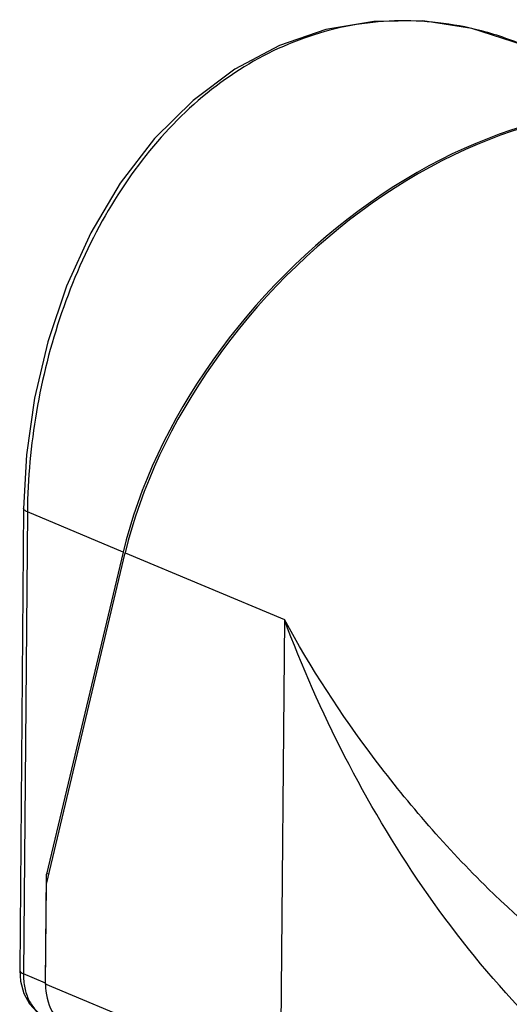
# Model space of a CAD drawing. Header units: millimetres. Extents: x 12 to 2508, y 25 to 1770.
# Tile 51 of 53: x 2226 to 2269, y 1534 to 1620. Entities that reach past the tile are written whole.
import ezdxf

# ---------------------------------------------------------------- set-up
doc = ezdxf.new("R2010")
doc.units = ezdxf.units.MM
for name, color, linetype in [('COVER_S_PBL100', 7, 'Continuous'), ('HOLDER_S_PBL99', 7, 'Continuous'), ('MODULE_S_ABL98', 7, 'Continuous'), ('new_view_8_VBL72', 7, 'Continuous')]:
    doc.layers.add(name, color=color, linetype=linetype)

# ---------------------------------------------------------------- blocks, each defined once
blk = doc.blocks.new('HOLDER_S_PBL99', base_point=(3117.433, 2205.368))
at = {"layer": 'HOLDER_S_PBL99', "color": 7}
for p, q in [((3082.221, 2188.086), (3089.115, 2217.097)), ((3082.146, 2179.322), (3082.221, 2188.086))]:
    blk.add_line(p, q, dxfattribs=at)
at = {"layer": 'HOLDER_S_PBL99', "color": 2}
for p, q in [((3089.115, 2217.097), (3103.054, 2211.265)), ((3103.054, 2211.265), (3102.707, 2170.72)), ((3102.707, 2170.72), (3082.146, 2179.322))]:
    blk.add_line(p, q, dxfattribs=at)
at = {"layer": 'HOLDER_S_PBL99', "color": 7}
blk.add_ellipse((3120.474, 2222.381), major_axis=(26.28, 28.54), ratio=0.659351, start_param=0.234751, end_param=2.275384, dxfattribs=at)
at = {"layer": 'HOLDER_S_PBL99', "color": 2}
for points, knots in [([(3133.713, 2168.458), (3130.026, 2171.016), (3123.293, 2177.077), (3114.942, 2187.633), (3108.137, 2199.098), (3104.572, 2207.175), (3103.054, 2211.265)], [0, 0, 0, 0, 0.25229, 0.504914, 0.754668, 1, 1, 1, 1]), ([(3120.909, 2187.688), (3117.3, 2191.224), (3110.775, 2198.704), (3105.374, 2207.027), (3103.054, 2211.265)], [0, 0, 0, 0, 0.511183, 1, 1, 1, 1]), ([(3133.757, 2177.278), (3132.587, 2178.039), (3128.052, 2181.184), (3123.853, 2184.803), (3120.909, 2187.688)], [0, 0, 0, 0, 0.252886, 1, 1, 1, 1])]:
    blk.add_open_spline(points, degree=3, knots=knots, dxfattribs=at)
at = {"layer": 'HOLDER_S_PBL99', "color": 7}
blk.add_open_spline([(3082.146, 2179.322), (3082.139, 2178.501), (3082.408, 2177.254), (3083.381, 2175.999), (3084.018, 2175.579), (3084.354, 2175.432)], degree=3, knots=[0, 0, 0, 0, 0.523914, 0.766432, 1, 1, 1, 1], dxfattribs=at)
blk = doc.blocks.new('COVER_S_PBL100', base_point=(3110.686, 2219.729))
at = {"layer": 'COVER_S_PBL100', "color": 7}
for p, q in [((3080.228, 2220.977), (3079.882, 2180.528)), ((3088.942, 2217.17), (3082.228, 2188.953)), ((3082.147, 2179.418), (3082.228, 2188.953)), ((3082.435, 2188.988), (3082.228, 2188.953))]:
    blk.add_line(p, q, dxfattribs=at)
at = {"layer": 'COVER_S_PBL100', "color": 2}
for p, q in [((3080.556, 2220.678), (3080.209, 2180.229)), ((3088.942, 2217.17), (3080.556, 2220.678)), ((3082.147, 2179.418), (3080.209, 2180.229))]:
    blk.add_line(p, q, dxfattribs=at)
at = {"layer": 'COVER_S_PBL100', "color": 7}
for points in [[(3123.995, 2261.558), (3119.474, 2263.025), (3115.18, 2263.678), (3110.901, 2263.639), (3106.696, 2262.915), (3102.62, 2261.514), (3098.723, 2259.444), (3095.06, 2256.72), (3091.694, 2253.377), (3088.691, 2249.48), (3086.109, 2245.132), (3083.989, 2240.457), (3082.348, 2235.585), (3081.181, 2230.631), (3080.478, 2225.681), (3080.228, 2220.977)], [(3079.882, 2180.528), (3079.95, 2179.578), (3080.233, 2178.52), (3080.725, 2177.613), (3081.384, 2176.914), (3082.185, 2176.436)]]:
    blk.add_lwpolyline(points, dxfattribs=at)
at = {"layer": 'COVER_S_PBL100', "color": 2}
blk.add_arc((3113.166, 2235.697), 28.037, 67.28042, 76.33194, dxfattribs=at)
at = {"layer": 'COVER_S_PBL100', "color": 7}
blk.add_arc((3087.639, 2179.371), 5.493, 179.50903, 180.52195, dxfattribs=at)
blk.add_ellipse((3120.301, 2222.454), major_axis=(26.289, 28.535), ratio=0.659161, start_param=6.515572, end_param=8.558677, dxfattribs=at)
at = {"layer": 'COVER_S_PBL100', "color": 2}
for points, knots in [([(3119.791, 2262.94), (3117.327, 2263.536), (3112.203, 2264.038), (3104.596, 2262.505), (3097.61, 2258.792), (3091.621, 2253.219), (3086.822, 2246.195), (3083.307, 2238.148), (3081.129, 2229.535), (3080.581, 2223.613), (3080.556, 2220.678)], [0, 0, 0, 0, 0.115118, 0.230062, 0.347527, 0.469863, 0.598056, 0.731252, 0.866682, 1, 1, 1, 1]), ([(3080.556, 2220.678), (3080.507, 2220.699), (3080.377, 2220.759), (3080.228, 2220.879), (3080.228, 2220.977)], [0, 0, 0, 0, 0.347799, 1, 1, 1, 1]), ([(3079.882, 2180.528), (3079.882, 2180.501), (3079.906, 2180.421), (3080.026, 2180.314), (3080.14, 2180.258), (3080.209, 2180.229)], [0, 0, 0, 0, 0.174491, 0.515628, 1, 1, 1, 1]), ([(3080.209, 2180.229), (3080.206, 2179.817), (3080.276, 2179.022), (3080.631, 2177.931), (3081.216, 2177.052), (3081.756, 2176.643), (3082.04, 2176.502)], [0, 0, 0, 0, 0.283657, 0.544741, 0.781635, 1, 1, 1, 1])]:
    blk.add_open_spline(points, degree=3, knots=knots, dxfattribs=at)
blk = doc.blocks.new('MODULE_S_ABL98', base_point=(3110.686, 2219.729))
at = {"layer": 'COVER_S_PBL100'}
blk.add_blockref('COVER_S_PBL100', (3110.686, 2219.729), dxfattribs=at)
at = {"layer": 'HOLDER_S_PBL99'}
blk.add_blockref('HOLDER_S_PBL99', (3117.433, 2205.368), dxfattribs=at)
blk = doc.blocks.new('NEW_VIEW_8_VBL72', base_point=(3101.864, 1793.209))
at = {"layer": 'MODULE_S_ABL98'}
blk.add_blockref('MODULE_S_ABL98', (3110.686, 2219.729), dxfattribs=at)

msp = doc.modelspace()

# ---------------------------------------------------------------- block references
at = {"layer": 'new_view_8_VBL72'}
msp.add_blockref('NEW_VIEW_8_VBL72', (2248.33, 1149.806), dxfattribs=at)

doc.saveas('drawing.dxf')
